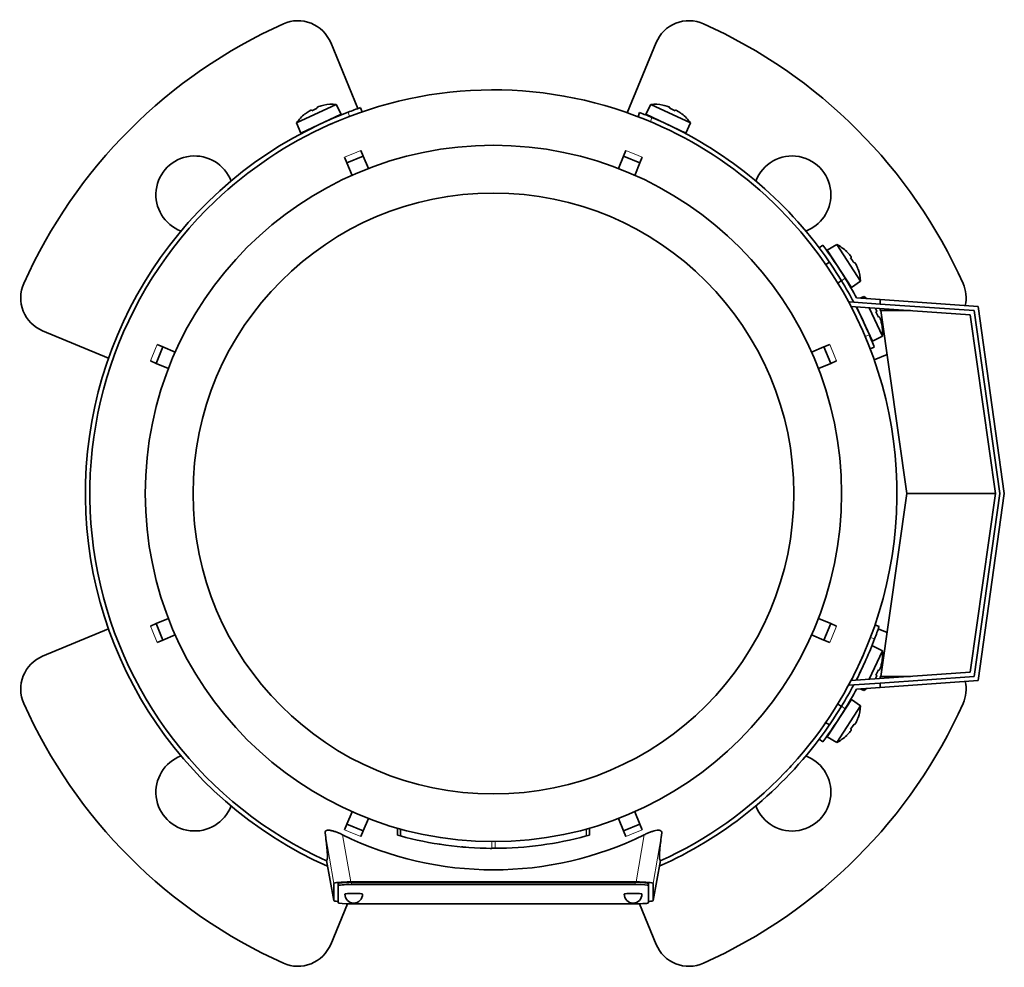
# Model space of a CAD drawing. Header units: millimetres. Extents: x 148 to 904, y -2845 to 2089.
# Tile 1 of 22: x 148 to 370, y -2845 to -2632. Entities that reach past the tile are written whole.
import ezdxf

# ---------------------------------------------------------------- set-up
doc = ezdxf.new("R2010")
doc.units = ezdxf.units.MM
for name, color, linetype in [('M5X8_UNI7687', 7, 'Continuous'), ('MID_134-13', 7, 'Continuous'), ('VSI134_ADATTATOR', 7, 'Continuous'), ('VSI134_DIFFUSORE', 7, 'Continuous'), ('VSI134_FILTRO_A', 7, 'Continuous'), ('VSI134_FILTRO_B', 7, 'Continuous'), ('VSI134_TERMINALE', 7, 'Continuous'), ('VSI134_TESTATA', 7, 'Continuous')]:
    doc.layers.add(name, color=color, linetype=linetype)

# ---------------------------------------------------------------- blocks, each defined once
blk = doc.blocks.new('SE2')
at = {"layer": 'M5X8_UNI7687', "color": 7, "linetype": 'Continuous', "lineweight": 35}
for p, q in [((210.28, -2654.99), (219.22, -2650.82)), ((216.45, -2650.99), (216.45, -2651.01)), ((220.34, -2653.06), (219.22, -2650.82)), ((290.16, -2650.82), (289.04, -2653.06)), ((290.16, -2650.82), (299.1, -2654.99)), ((292.93, -2651.01), (292.93, -2650.99)), ((220.34, -2653.06), (211.28, -2657.29)), ((212.21, -2652.99), (212.19, -2652.98)), ((213.6, -2652.12), (213.7, -2652.29)), ((214.89, -2651.52), (214.96, -2651.71)), ((298.1, -2657.29), (289.04, -2653.06)), ((294.49, -2651.52), (294.42, -2651.71)), ((295.78, -2652.12), (295.68, -2652.29)), ((297.19, -2652.98), (297.17, -2652.99)), ((210.28, -2654.99), (211.28, -2657.29)), ((298.1, -2657.29), (299.1, -2654.99)), ((332.1, -2682.4), (329.96, -2683.71)), ((329.96, -2683.71), (335.41, -2692.09)), ((337.47, -2690.67), (332.1, -2682.4)), ((334.35, -2684.04), (334.36, -2684.01)), ((330.45, -2686.37), (329.62, -2686.91)), ((335.4, -2685.29), (335.24, -2685.41)), ((336.18, -2686.48), (336, -2686.58)), ((336.89, -2687.95), (336.92, -2687.96)), ((332.34, -2691.11), (333.18, -2690.56)), ((335.41, -2692.09), (337.47, -2690.67)), ((338.25, -2694.15), (337.4, -2694.51)), ((338.25, -2694.15), (338.46, -2694.59)), ((340.18, -2704.2), (336.57, -2696.46)), ((339.42, -2696.66), (342.42, -2703.08)), ((341.12, -2697.46), (340.95, -2697.57)), ((341.72, -2698.75), (341.53, -2698.82)), ((342.25, -2700.31), (342.23, -2700.31)), ((340.18, -2704.2), (342.42, -2703.08)), ((342.42, -2774.02), (340.18, -2772.9)), ((342.42, -2774.02), (339.42, -2780.44)), ((336.57, -2780.64), (338.07, -2777.43)), ((342.25, -2776.79), (342.23, -2776.8)), ((341.12, -2779.64), (340.95, -2779.54)), ((341.72, -2778.35), (341.53, -2778.28)), ((337.4, -2782.59), (338.25, -2782.96)), ((338.46, -2782.52), (338.25, -2782.96)), ((335.41, -2785.01), (329.96, -2793.4)), ((332.1, -2794.7), (337.47, -2786.43)), ((333.18, -2786.54), (332.27, -2785.95)), ((337.47, -2786.43), (335.41, -2785.01)), ((329.57, -2790.16), (330.46, -2790.74)), ((336.18, -2790.62), (336, -2790.53)), ((336.89, -2789.15), (336.92, -2789.15)), ((334.35, -2793.07), (334.36, -2793.09)), ((335.4, -2791.82), (335.24, -2791.69)), ((329.96, -2793.4), (332.1, -2794.7))]:
    blk.add_line(p, q, dxfattribs=at)
for centre, radius, start, end in [((218.43, -2660.79), 10, 85.4586, 101.4084), ((290.95, -2660.79), 10, 78.5916, 94.5414), ((218.43, -2660.79), 10, 128.5916, 144.5414), ((290.95, -2660.79), 10, 35.4586, 51.4084), ((218.74, -2654.36), 0.5, 115, 138.8118), ((290.64, -2654.36), 0.5, 41.1882, 65), ((213.3, -2656.89), 0.5, 91.1882, 115), ((296.08, -2656.89), 0.5, 65, 88.8118), ((327.49, -2691.28), 10, 46.5916, 62.5414), ((330.63, -2685.66), 0.5, 8.6016, 33), ((327.49, -2691.28), 10, 3.4586, 19.4084), ((333.9, -2690.69), 0.5, 33, 56.6899), ((332.45, -2702.29), 10, 50.1325, 54.5414), ((336.35, -2697.16), 0.5, 1.1882, 25), ((332.45, -2702.29), 10, 355.4586, 11.4084), ((338.88, -2702.6), 0.5, 25, 48.8118), ((332.45, -2774.81), 10, 348.5916, 4.5414), ((332.45, -2774.81), 10, 305.4586, 309.8675), ((327.49, -2785.83), 10, 340.5916, 356.5414), ((333.9, -2786.42), 0.5, 303.3101, 327), ((330.63, -2791.45), 0.5, 327, 350.4411), ((327.49, -2785.83), 10, 297.4586, 313.4084)]:
    blk.add_arc(centre, radius, start, end, dxfattribs=at)
for centre, major_axis, ratio, start_param, end_param in [((218.42, -2660.78), (9.06, 4.23), 0.996195, 1.335108, 1.449667), ((290.96, -2660.78), (-9.06, 4.23), 0.996195, 4.833518, 4.948078), ((218.42, -2660.78), (-9.06, -4.23), 0.996195, 4.833518, 4.948078), ((217.5, -2658.79), (8.39, 3.91), 0.811251, 1.49595, 1.645642), ((291.88, -2658.79), (8.39, -3.91), 0.811251, 1.49595, 1.645642), ((290.96, -2660.78), (9.06, -4.23), 0.996195, 1.335108, 1.449667), ((327.5, -2691.27), (-5.45, 8.39), 0.996195, 4.833518, 4.948078), ((329.34, -2690.08), (5.04, -7.77), 0.811251, 1.49595, 1.645642), ((327.5, -2691.27), (5.45, -8.39), 0.996195, 1.335108, 1.449667), ((332.46, -2702.29), (-4.23, 9.06), 0.996195, 4.833518, 4.864343), ((334.45, -2701.36), (3.91, -8.39), 0.811251, 1.49595, 1.645642), ((332.46, -2702.29), (4.23, -9.06), 0.996195, 1.335108, 1.449667), ((332.46, -2774.82), (4.23, 9.06), 0.996195, 4.833518, 4.948078), ((334.45, -2775.75), (-3.91, -8.39), 0.811251, 1.49595, 1.645642), ((332.46, -2774.82), (-4.23, -9.06), 0.996195, 1.418842, 1.449667), ((329.34, -2787.03), (-5.04, -7.77), 0.811251, 1.49595, 1.645642), ((327.5, -2785.83), (5.45, 8.39), 0.996195, 4.833518, 4.948078), ((327.5, -2785.83), (-5.45, -8.39), 0.996195, 1.335108, 1.449667)]:
    blk.add_ellipse(centre, major_axis=major_axis, ratio=ratio, start_param=start_param, end_param=end_param, dxfattribs=at)
for points in [[(213.6, -2652.12), (213.6, -2652.12), (213.6, -2652.11), (213.59, -2652.11), (213.57, -2652.11), (213.56, -2652.12), (213.54, -2652.12), (213.52, -2652.13), (213.49, -2652.14), (213.46, -2652.16), (213.42, -2652.17), (213.39, -2652.19), (213.35, -2652.21), (213.31, -2652.23), (213.27, -2652.25), (213.24, -2652.28), (213.19, -2652.3), (213.16, -2652.32), (213.15, -2652.33)], [(215.34, -2651.31), (215.32, -2651.31), (215.29, -2651.32), (215.24, -2651.34), (215.2, -2651.35), (215.16, -2651.37), (215.12, -2651.39), (215.08, -2651.4), (215.05, -2651.42), (215.01, -2651.43), (214.98, -2651.45), (214.95, -2651.46), (214.93, -2651.47), (214.92, -2651.48), (214.9, -2651.49), (214.89, -2651.5), (214.89, -2651.51), (214.89, -2651.52), (214.89, -2651.52)], [(294.49, -2651.52), (294.49, -2651.52), (294.49, -2651.51), (294.49, -2651.5), (294.48, -2651.49), (294.46, -2651.48), (294.45, -2651.47), (294.43, -2651.46), (294.4, -2651.45), (294.37, -2651.43), (294.33, -2651.42), (294.3, -2651.4), (294.26, -2651.39), (294.22, -2651.37), (294.18, -2651.35), (294.13, -2651.34), (294.09, -2651.32), (294.06, -2651.31), (294.04, -2651.31)], [(296.23, -2652.33), (296.21, -2652.32), (296.19, -2652.3), (296.14, -2652.28), (296.1, -2652.25), (296.07, -2652.23), (296.03, -2652.21), (295.99, -2652.19), (295.96, -2652.17), (295.92, -2652.16), (295.89, -2652.14), (295.86, -2652.13), (295.84, -2652.12), (295.82, -2652.12), (295.81, -2652.11), (295.79, -2652.11), (295.78, -2652.11), (295.78, -2652.12), (295.78, -2652.12)], [(335.4, -2685.29), (335.41, -2685.29), (335.41, -2685.28), (335.41, -2685.28), (335.4, -2685.26), (335.4, -2685.25), (335.39, -2685.23), (335.38, -2685.21), (335.36, -2685.18), (335.34, -2685.15), (335.32, -2685.12), (335.3, -2685.09), (335.28, -2685.06), (335.25, -2685.02), (335.22, -2684.99), (335.2, -2684.95), (335.17, -2684.91), (335.14, -2684.89), (335.13, -2684.87)], [(336.45, -2686.9), (336.44, -2686.88), (336.43, -2686.85), (336.4, -2686.81), (336.38, -2686.77), (336.36, -2686.73), (336.34, -2686.69), (336.32, -2686.66), (336.3, -2686.62), (336.28, -2686.59), (336.26, -2686.56), (336.24, -2686.54), (336.23, -2686.52), (336.21, -2686.5), (336.2, -2686.49), (336.19, -2686.48), (336.18, -2686.48), (336.18, -2686.48), (336.18, -2686.48)], [(341.12, -2697.46), (341.13, -2697.46), (341.13, -2697.46), (341.13, -2697.45), (341.13, -2697.44), (341.13, -2697.42), (341.12, -2697.4), (341.11, -2697.38), (341.1, -2697.35), (341.08, -2697.32), (341.07, -2697.29), (341.05, -2697.25), (341.03, -2697.21), (341.01, -2697.18), (340.99, -2697.14), (340.97, -2697.1), (340.94, -2697.06), (340.92, -2697.03), (340.91, -2697.01)], [(341.94, -2699.2), (341.93, -2699.19), (341.92, -2699.15), (341.9, -2699.11), (341.89, -2699.06), (341.87, -2699.02), (341.86, -2698.98), (341.84, -2698.94), (341.82, -2698.91), (341.81, -2698.87), (341.79, -2698.84), (341.78, -2698.82), (341.77, -2698.8), (341.76, -2698.78), (341.75, -2698.77), (341.74, -2698.76), (341.73, -2698.75), (341.73, -2698.75), (341.72, -2698.75)], [(340.91, -2780.09), (340.92, -2780.08), (340.94, -2780.05), (340.97, -2780.01), (340.99, -2779.97), (341.01, -2779.93), (341.03, -2779.89), (341.05, -2779.85), (341.07, -2779.82), (341.08, -2779.79), (341.1, -2779.75), (341.11, -2779.73), (341.12, -2779.7), (341.13, -2779.68), (341.13, -2779.67), (341.13, -2779.66), (341.13, -2779.65), (341.13, -2779.64), (341.12, -2779.64)], [(341.72, -2778.35), (341.73, -2778.36), (341.73, -2778.35), (341.74, -2778.35), (341.75, -2778.34), (341.76, -2778.33), (341.77, -2778.31), (341.78, -2778.29), (341.79, -2778.26), (341.81, -2778.23), (341.82, -2778.2), (341.84, -2778.16), (341.86, -2778.12), (341.87, -2778.08), (341.89, -2778.04), (341.9, -2778), (341.92, -2777.95), (341.93, -2777.92), (341.94, -2777.9)], [(336.18, -2790.62), (336.18, -2790.63), (336.18, -2790.63), (336.19, -2790.62), (336.2, -2790.61), (336.21, -2790.6), (336.23, -2790.59), (336.24, -2790.57), (336.26, -2790.54), (336.28, -2790.51), (336.3, -2790.48), (336.32, -2790.45), (336.34, -2790.41), (336.36, -2790.38), (336.38, -2790.34), (336.4, -2790.3), (336.43, -2790.25), (336.44, -2790.22), (336.45, -2790.21)], [(335.13, -2792.23), (335.14, -2792.22), (335.17, -2792.19), (335.2, -2792.16), (335.22, -2792.12), (335.25, -2792.09), (335.28, -2792.05), (335.3, -2792.02), (335.32, -2791.98), (335.34, -2791.95), (335.36, -2791.92), (335.38, -2791.9), (335.39, -2791.88), (335.4, -2791.86), (335.4, -2791.84), (335.41, -2791.83), (335.41, -2791.82), (335.41, -2791.82), (335.4, -2791.82)]]:
    blk.add_open_spline(points, degree=3, dxfattribs=at)
at = {"layer": 'MID_134-13', "color": 7, "linetype": 'Continuous', "lineweight": 35}
for p, q in [((334.95, -2695.35), (335.95, -2695.42)), ((362.21, -2698.25), (335.32, -2696.37)), ((367.88, -2738.55), (362.21, -2698.25)), ((362.21, -2778.85), (367.88, -2738.55)), ((335.27, -2780.74), (362.21, -2778.85)), ((334.95, -2781.76), (334.93, -2781.42)), ((335.95, -2781.69), (334.95, -2781.76))]:
    blk.add_line(p, q, dxfattribs=at)
at = {"layer": 'VSI134_ADATTATOR', "color": 7, "linetype": 'Continuous', "lineweight": 35}
for p, q in [((218, -2636.9), (224.15, -2651.77)), ((284.84, -2652.69), (291.38, -2636.9)), ((167.91, -2708.02), (153.04, -2701.86)), ((343.47, -2707.19), (340.55, -2708.4)), ((153.04, -2775.25), (167.91, -2769.09)), ((341.47, -2769.09), (343.47, -2769.91)), ((221.78, -2831.06), (218, -2840.21)), ((291.38, -2840.21), (287.6, -2831.06))]:
    blk.add_line(p, q, dxfattribs=at)
for centre, radius, start, end in [((254.69, -2738.55), 116, 114.0918, 155.9082), ((210.6, -2639.96), 8, 22.5, 114.0918), ((298.78, -2639.96), 8, 65.9082, 157.5), ((254.69, -2738.55), 116, 24.0918, 65.9082), ((187.34, -2671.2), 8.75, 20.7308, 249.2692), ((322.04, -2671.2), 8.75, 0, 159.2692), ((322.04, -2671.2), 8.75, 290.7308, 0), ((156.1, -2694.47), 8, 155.9082, 247.5), ((353.28, -2694.47), 8, 347.6977, 24.0918), ((156.1, -2782.64), 8, 112.5, 204.0918), ((353.28, -2782.64), 8, 335.9082, 12.3023), ((254.69, -2738.55), 116, 204.0918, 245.9082), ((254.69, -2738.55), 116, 294.0918, 335.9082), ((187.34, -2805.9), 8.75, 110.7308, 339.2692), ((322.04, -2805.9), 8.75, 0, 69.2692), ((322.04, -2805.9), 8.75, 200.7308, 0), ((210.6, -2837.15), 8, 245.9082, 337.5), ((298.78, -2837.15), 8, 202.5, 294.0918)]:
    blk.add_arc(centre, radius, start, end, dxfattribs=at)
at = {"layer": 'VSI134_DIFFUSORE', "color": 7, "linetype": 'Continuous', "lineweight": 35}
for start, end in [(332.3869, 336.5049), (331.0611, 331.8584), (316.237, 317.5707)]:
    blk.add_arc((254.69, -2738.55), 91, start, end, dxfattribs=at)
at = {"layer": 'VSI134_FILTRO_A', "color": 4, "linetype": 'Continuous', "lineweight": 9}
for p, q in [((222.24, -2653.53), (221.92, -2652.59)), ((340.65, -2771.33), (339.71, -2771))]:
    blk.add_line(p, q, dxfattribs=at)
at = {"layer": 'VSI134_FILTRO_A', "color": 7, "linetype": 'Continuous', "lineweight": 35}
for p, q in [((225.06, -2652.51), (224.74, -2651.57)), ((341.68, -2768.51), (340.73, -2768.18))]:
    blk.add_line(p, q, dxfattribs=at)
for start, end in [(110.8687, 246.0068), (109, 110.8687), (339.1313, 341), (332.7695, 339.1313), (293.9932, 322.9759)]:
    blk.add_arc((254.69, -2738.55), 92, start, end, dxfattribs=at)
at = {"layer": 'VSI134_FILTRO_B', "color": 7, "linetype": 'Continuous', "lineweight": 35}
for p, q in [((287.66, -2652.66), (287.3, -2653.6)), ((339.65, -2705.94), (340.58, -2705.58))]:
    blk.add_line(p, q, dxfattribs=at)
at = {"layer": 'VSI134_FILTRO_B', "color": 4, "linetype": 'Continuous', "lineweight": 9}
for p, q in [((290.44, -2653.78), (290.08, -2654.72)), ((338.52, -2703.16), (339.46, -2702.8))]:
    blk.add_line(p, q, dxfattribs=at)
at = {"layer": 'VSI134_FILTRO_B', "color": 7, "linetype": 'Continuous', "lineweight": 35}
for start, end in [(67.1313, 69), (37.0241, 67.1313), (22.8687, 27.2305), (21, 22.8687)]:
    blk.add_arc((254.69, -2738.55), 92, start, end, dxfattribs=at)
at = {"layer": 'VSI134_TERMINALE', "color": 7, "linetype": 'Continuous', "lineweight": 35}
for p, q in [((328.94, -2682.55), (328.14, -2683.15)), ((335.95, -2695.42), (341.88, -2695.83)), ((336.57, -2694.46), (341.88, -2694.83)), ((341.88, -2694.83), (363.97, -2696.37)), ((341.88, -2694.83), (341.88, -2695.83)), ((363.09, -2697.31), (341.88, -2695.83)), ((341.88, -2697.3), (341.88, -2696.83)), ((341.88, -2697.3), (342.08, -2697.31)), ((347.88, -2738.55), (342.08, -2697.31)), ((342.08, -2697.31), (348.75, -2697.31)), ((368.89, -2738.55), (363.09, -2697.31)), ((363.97, -2696.37), (369.89, -2738.55)), ((342.08, -2779.79), (347.88, -2738.55)), ((347.88, -2738.55), (367.88, -2738.55)), ((363.09, -2779.79), (368.89, -2738.55)), ((369.89, -2738.55), (363.97, -2780.73)), ((341.88, -2781.28), (363.09, -2779.79)), ((342.08, -2779.79), (341.88, -2779.81)), ((342.08, -2779.79), (348.75, -2779.79)), ((335.95, -2781.69), (341.88, -2781.28)), ((341.88, -2779.81), (341.88, -2780.27)), ((363.97, -2780.73), (341.88, -2782.28)), ((341.88, -2781.28), (341.88, -2782.28)), ((336.57, -2782.65), (341.88, -2782.28)), ((328.14, -2793.95), (328.94, -2794.55))]:
    blk.add_line(p, q, dxfattribs=at)
at = {"layer": 'VSI134_TERMINALE', "color": 4, "linetype": 'Continuous', "lineweight": 9}
for p, q in [((334.01, -2690), (333.21, -2690.61)), ((333.21, -2786.5), (334.01, -2787.1))]:
    blk.add_line(p, q, dxfattribs=at)
at = {"layer": 'VSI134_TERMINALE', "color": 7, "linetype": 'Continuous', "lineweight": 35}
for radius, start, end in [(92, 31.4101, 37.0241), (93, 31.4706, 37.0241), (92, 27.9617, 31.4101), (93, 28.3041, 31.4706), (92, 328.5899, 332.0383), (93, 328.5294, 331.6959), (92, 322.9759, 328.5899), (93, 322.9759, 328.5294)]:
    blk.add_arc((254.69, -2738.55), radius, start, end, dxfattribs=at)
at = {"layer": 'VSI134_TESTATA', "color": 7, "linetype": 'Continuous', "lineweight": 35}
for p, q in [((218.41, -2655.1), (217.6, -2655.46)), ((224.81, -2661.19), (225.35, -2662.49)), ((284.03, -2662.49), (284.57, -2661.19)), ((221.65, -2664.02), (221.11, -2662.72)), ((221.65, -2664.02), (225.35, -2662.49)), ((222.81, -2666.82), (221.65, -2664.02)), ((225.35, -2662.49), (226.51, -2665.29)), ((282.87, -2665.29), (284.03, -2662.49)), ((284.03, -2662.49), (287.73, -2664.02)), ((287.73, -2664.02), (286.57, -2666.82)), ((288.26, -2662.72), (287.73, -2664.02)), ((178.63, -2709.21), (180.16, -2705.52)), ((178.86, -2704.98), (180.16, -2705.52)), ((180.16, -2705.52), (182.95, -2706.67)), ((326.43, -2706.67), (329.22, -2705.52)), ((329.22, -2705.52), (330.52, -2704.98)), ((329.22, -2705.52), (330.75, -2709.21)), ((178.63, -2709.21), (177.33, -2708.67)), ((332.05, -2708.67), (330.75, -2709.21)), ((181.42, -2710.37), (178.63, -2709.21)), ((330.75, -2709.21), (327.96, -2710.37)), ((177.33, -2768.43), (178.63, -2767.89)), ((178.63, -2767.89), (181.42, -2766.74)), ((180.16, -2771.59), (178.63, -2767.89)), ((327.96, -2766.74), (330.75, -2767.89)), ((330.75, -2767.89), (329.22, -2771.59)), ((330.75, -2767.89), (332.05, -2768.43)), ((182.95, -2770.43), (180.16, -2771.59)), ((329.22, -2771.59), (326.43, -2770.43)), ((180.16, -2771.59), (178.86, -2772.13)), ((330.52, -2772.13), (329.22, -2771.59)), ((332.4, -2785.9), (332.25, -2785.94)), ((329.55, -2790.29), (329.52, -2790.13)), ((221.65, -2813.08), (222.81, -2810.29)), ((286.57, -2810.29), (287.73, -2813.08)), ((221.11, -2814.38), (221.65, -2813.08)), ((225.35, -2814.61), (221.65, -2813.08)), ((226.51, -2811.82), (225.35, -2814.61)), ((284.03, -2814.61), (282.87, -2811.82)), ((287.73, -2813.08), (284.03, -2814.61)), ((287.73, -2813.08), (288.26, -2814.38)), ((225.35, -2814.61), (224.81, -2815.91)), ((233.04, -2814.01), (233.04, -2815.57)), ((233.08, -2814.02), (233.08, -2815.58)), ((233.7, -2814.19), (233.7, -2815.75)), ((276.33, -2815.57), (276.33, -2814.01)), ((276.33, -2815.57), (276.33, -2814.01)), ((284.57, -2815.91), (284.03, -2814.61)), ((275.64, -2815.76), (275.69, -2815.75)), ((242.68, -2817.65), (242.69, -2817.65)), ((248.75, -2818.33), (248.75, -2818.33)), ((260.68, -2818.33), (260.68, -2818.33)), ((217.05, -2821.33), (218.69, -2830.32)), ((290.69, -2830.32), (292.33, -2821.33)), ((222.51, -2826.13), (286.87, -2826.13)), ((286.69, -2826.22), (222.69, -2826.22)), ((218.69, -2830.31), (218.69, -2826.48)), ((219.69, -2826.97), (219.69, -2826.48)), ((219.69, -2826.97), (219.69, -2830.81)), ((286.69, -2826.71), (222.69, -2826.71)), ((289.69, -2826.97), (289.69, -2826.48)), ((289.69, -2830.81), (289.69, -2826.97)), ((290.69, -2826.48), (290.69, -2830.31)), ((222.69, -2831.07), (286.69, -2831.07))]:
    blk.add_line(p, q, dxfattribs=at)
at = {"layer": 'VSI134_TESTATA', "color": 4, "linetype": 'Continuous', "lineweight": 9}
for p, q in [((223.9, -2661.57), (221.11, -2662.72)), ((223.9, -2661.57), (224.81, -2661.19)), ((287.35, -2662.34), (284.57, -2661.19)), ((287.35, -2662.34), (288.26, -2662.72)), ((178.48, -2705.89), (177.33, -2708.67)), ((178.48, -2705.89), (178.86, -2704.98)), ((331.67, -2707.76), (330.52, -2704.98)), ((331.67, -2707.76), (332.05, -2708.67)), ((177.71, -2769.35), (177.33, -2768.43)), ((330.9, -2771.21), (332.05, -2768.43)), ((177.71, -2769.35), (178.86, -2772.13)), ((330.9, -2771.21), (330.52, -2772.13)), ((218.69, -2826.48), (216.73, -2815.03)), ((222.03, -2814.76), (221.11, -2814.38)), ((222.03, -2814.76), (224.81, -2815.91)), ((233.08, -2815.58), (233.08, -2814.02)), ((275.64, -2815.76), (275.64, -2814.21)), ((275.69, -2815.75), (275.69, -2814.19)), ((276.32, -2815.57), (276.32, -2814.01)), ((285.48, -2815.54), (288.26, -2814.38)), ((292.65, -2815.03), (290.69, -2826.48)), ((222.51, -2826.13), (220.69, -2815.5)), ((254.33, -2818.55), (254.33, -2817.05)), ((255.05, -2818.55), (255.05, -2817.05)), ((285.48, -2815.54), (284.57, -2815.91)), ((288.69, -2815.5), (286.87, -2826.13)), ((217.05, -2821.32), (218.69, -2830.31)), ((290.69, -2830.31), (292.33, -2821.32)), ((222.69, -2826.71), (222.69, -2826.22)), ((286.69, -2826.71), (286.69, -2826.22))]:
    blk.add_line(p, q, dxfattribs=at)
at = {"layer": 'VSI134_TESTATA', "color": 7, "linetype": 'Continuous', "lineweight": 35}
for radius in [78.5, 67.74]:
    blk.add_circle((254.69, -2738.55), radius, dxfattribs=at)
for centre, radius, start, end in [((254.69, -2738.55), 91, 66.5051, 114.0561), ((254.69, -2738.55), 91, 114.0561, 133.594), ((254.69, -2738.55), 91, 47.4949, 66.5051), ((254.69, -2738.55), 91, 133.594, 245.5753), ((254.69, -2738.55), 91, 42.5051, 47.4949), ((254.69, -2738.55), 91, 336.505, 42.5051), ((254.69, -2738.55), 91, 316.4064, 336.505), ((254.69, -2738.55), 91, 294.4247, 316.237), ((254.69, -2746.38), 77.03, 243.8059, 296.1941), ((253.58, -2742.57), 75.83, 254.3174, 254.8013), ((254.69, -2738.55), 80, 254.3278, 254.3303), ((254.69, -2738.57), 79.99, 254.7875, 269.7463), ((254.69, -2738.55), 80, 270.2544, 285.1819), ((256.82, -2746.25), 72.02, 285.1964, 285.7129), ((254.69, -2738.55), 80, 261.0009, 261.3628), ((254.69, -2738.55), 80, 264.8308, 265.4118), ((254.7, -2736.74), 81.82, 269.4577, 269.6802), ((254.69, -2738.55), 80, 269.745, 270.2544), ((223.19, -2828.89), 2, 180, 270), ((223.19, -2828.89), 2, 270, 0), ((286.19, -2828.89), 2, 180, 270), ((286.19, -2828.89), 2, 270, 0)]:
    blk.add_arc(centre, radius, start, end, dxfattribs=at)
for centre, major_axis, ratio, start_param, end_param in [((222.75, -2826.5), (4.06, -0.02), 0.091176, 1.630723, 3.142092), ((222.69, -2826.48), (3, 0), 0.087156, 1.570796, 3.141593), ((286.69, -2826.48), (3, 0), 0.087156, 0, 1.570796), ((286.63, -2826.5), (-4.06, -0.02), 0.091176, 3.141094, 4.652463), ((222.69, -2826.97), (3, 0), 0.087156, 1.570796, 3.141593), ((286.69, -2826.97), (3, 0), 0.087156, 0, 1.570796), ((222.75, -2830.29), (4.06, 0.02), 0.091176, 3.141095, 3.858067), ((222.69, -2830.81), (-3, 0), 0.087156, 0, 1.570796), ((223.19, -2828.89), (2, 0), 0.087156, 0, 3.141593), ((286.19, -2828.89), (2, 0), 0.087156, 0, 3.141593), ((286.69, -2830.81), (-3, 0), 0.087156, 1.570796, 3.141593), ((286.63, -2830.29), (-4.06, 0.02), 0.091176, 2.425118, 3.142091)]:
    blk.add_ellipse(centre, major_axis=major_axis, ratio=ratio, start_param=start_param, end_param=end_param, dxfattribs=at)
for points, knots in [([(216.73, -2815.03), (216.71, -2814.94), (216.72, -2814.85), (216.79, -2814.7), (216.84, -2814.63), (217.02, -2814.53), (217.13, -2814.49), (217.42, -2814.46), (217.59, -2814.46), (217.89, -2814.5), (218, -2814.52), (218.22, -2814.56), (218.33, -2814.59), (218.57, -2814.65), (218.69, -2814.69), (218.94, -2814.76), (219.06, -2814.81), (219.43, -2814.94), (219.69, -2815.04), (220.19, -2815.26), (220.44, -2815.38), (220.69, -2815.5)], [0, 0, 0, 0, 0.125, 0.125, 0.25, 0.25, 0.375, 0.375, 0.5, 0.5, 0.5625, 0.5625, 0.625, 0.625, 0.6875, 0.6875, 0.75, 0.75, 0.875, 0.875, 1, 1, 1, 1]), ([(217.05, -2821.32), (217.08, -2821.3), (217.11, -2821.28), (217.16, -2821.21), (217.18, -2821.15), (217.22, -2820.99), (217.24, -2820.89), (217.25, -2820.62), (217.26, -2820.45), (217.25, -2819.84), (217.21, -2819.27), (217.05, -2817.62), (216.93, -2816.54), (216.73, -2815.03)], [0, 0, 0, 0, 0.125, 0.125, 0.25, 0.25, 0.375, 0.375, 0.5, 0.5, 0.75, 0.75, 1, 1, 1, 1]), ([(288.69, -2815.5), (288.94, -2815.38), (289.19, -2815.26), (289.69, -2815.05), (289.94, -2814.94), (290.44, -2814.76), (290.69, -2814.68), (291.16, -2814.56), (291.38, -2814.51), (291.68, -2814.48), (291.77, -2814.47), (291.95, -2814.46), (292.03, -2814.47), (292.25, -2814.49), (292.36, -2814.53), (292.53, -2814.63), (292.59, -2814.7), (292.66, -2814.85), (292.67, -2814.94), (292.65, -2815.03)], [0, 0, 0, 0, 0.125, 0.125, 0.25, 0.25, 0.375, 0.375, 0.5, 0.5, 0.5625, 0.5625, 0.625, 0.625, 0.75, 0.75, 0.875, 0.875, 1, 1, 1, 1]), ([(292.65, -2815.03), (292.45, -2816.53), (292.33, -2817.61), (292.21, -2818.85), (292.18, -2819.2), (292.14, -2819.8), (292.13, -2820.05), (292.12, -2820.46), (292.13, -2820.62), (292.14, -2820.89), (292.16, -2820.99), (292.2, -2821.15), (292.22, -2821.21), (292.27, -2821.28), (292.3, -2821.3), (292.33, -2821.32)], [0, 0, 0, 0, 0.25, 0.25, 0.375, 0.375, 0.5, 0.5, 0.625, 0.625, 0.75, 0.75, 0.875, 0.875, 1, 1, 1, 1])]:
    blk.add_open_spline(points, degree=3, knots=knots, dxfattribs=at)
blk.add_open_spline([(248.47, -2818.31), (248.36, -2818.3), (248.29, -2818.3), (248.29, -2818.3)], degree=3, dxfattribs=at)

msp = doc.modelspace()

# ---------------------------------------------------------------- block references
msp.add_blockref('SE2', (0, 0))

doc.saveas('drawing.dxf')
